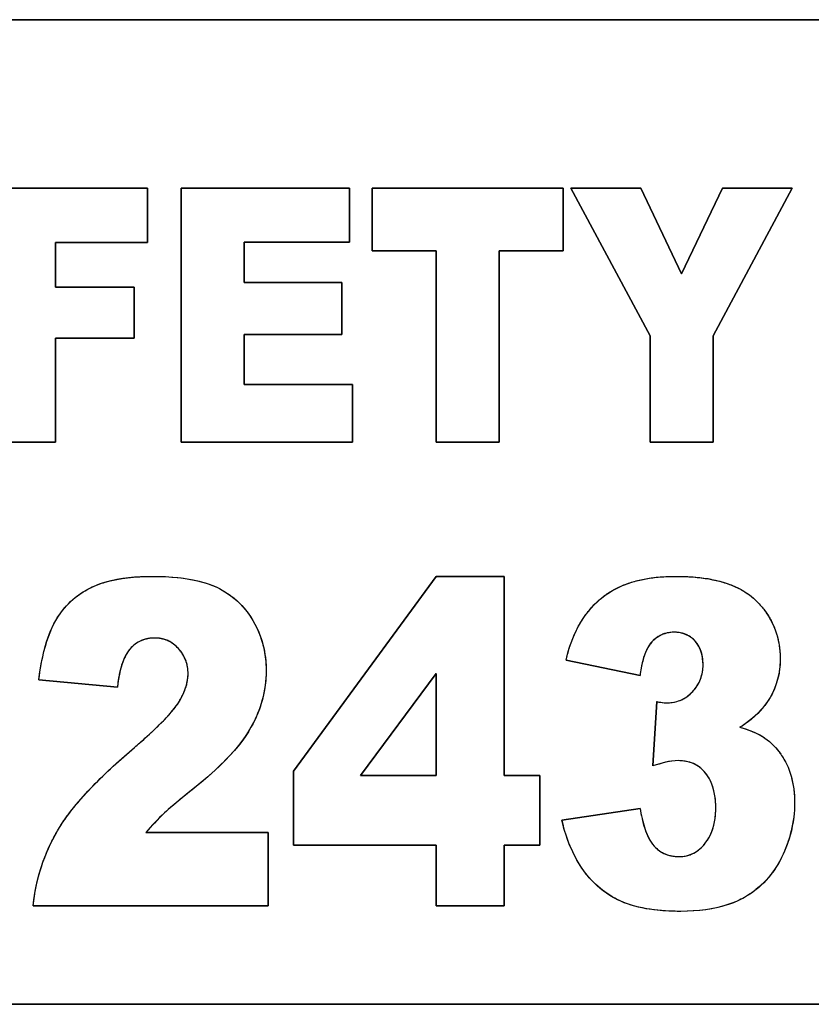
# Model space of a CAD drawing. Header units: millimetres. Extents: x 0 to 420, y 0 to 297.
# Tile 14 of 34: x 219.58 to 222.07, y 112.12 to 115.22. Entities that reach past the tile are written whole.
import ezdxf

# ---------------------------------------------------------------- set-up
doc = ezdxf.new("R2010")
doc.units = ezdxf.units.MM
doc.header["$LTSCALE"] = 23.1
doc.layers.add('000', color=7, linetype='CONTINUOUS')
doc.layers.add('03___PRT_ALL_CURVES', color=7, linetype='CONTINUOUS')

msp = doc.modelspace()

# ---------------------------------------------------------------- linework, layer by layer
at = {"layer": '000', "color": 7, "linetype": 'Continuous'}
for p, q in [((225.4534, 115.2211), (218.2234, 115.2211)), ((219.4909, 114.6911), (219.9799, 114.6911)), ((219.9799, 114.6911), (219.9799, 114.5192)), ((220.086, 114.6911), (220.6159, 114.6911)), ((220.086, 113.8911), (220.086, 114.6911)), ((220.6159, 114.6911), (220.6159, 114.5203)), ((220.6871, 114.6911), (221.2882, 114.6911)), ((220.6871, 114.4936), (220.6871, 114.6911)), ((221.2882, 114.6911), (221.2882, 114.4936)), ((221.3131, 114.6911), (221.5327, 114.6911)), ((221.5624, 114.2262), (221.3131, 114.6911)), ((221.5327, 114.6911), (221.6615, 114.421)), ((221.6615, 114.421), (221.7907, 114.6911)), ((222.0094, 114.6911), (221.7606, 114.2262)), ((221.7907, 114.6911), (222.0094, 114.6911)), ((219.9799, 114.5192), (219.6896, 114.5192)), ((219.6896, 114.5192), (219.6896, 114.3795)), ((220.6159, 114.5203), (220.2842, 114.5203)), ((220.2842, 114.5203), (220.2842, 114.3932)), ((220.8888, 114.4936), (220.6871, 114.4936)), ((220.8888, 113.8911), (220.8888, 114.4936)), ((221.2882, 114.4936), (221.0866, 114.4936)), ((221.0866, 114.4936), (221.0866, 113.8911)), ((220.2842, 114.3932), (220.5919, 114.3932)), ((220.5919, 114.3932), (220.5919, 114.23)), ((219.6896, 114.3795), (219.9375, 114.3795)), ((219.9375, 114.3795), (219.9375, 114.218)), ((219.9375, 114.218), (219.6896, 114.218)), ((219.6896, 114.218), (219.6896, 113.8911)), ((220.5919, 114.23), (220.2842, 114.23)), ((220.2842, 114.23), (220.2842, 114.0723)), ((221.5624, 113.8911), (221.5624, 114.2262)), ((221.7606, 114.2262), (221.7606, 113.8911)), ((220.2842, 114.0723), (220.6255, 114.0723)), ((220.6255, 114.0723), (220.6255, 113.8911)), ((219.6896, 113.8911), (219.4909, 113.8911)), ((220.6255, 113.8911), (220.086, 113.8911)), ((221.0866, 113.8911), (220.8888, 113.8911)), ((221.7606, 113.8911), (221.5624, 113.8911)), ((220.4392, 112.8548), (220.8883, 113.4685)), ((220.8883, 113.4685), (221.1032, 113.4685)), ((221.1032, 113.4685), (221.1032, 112.8416)), ((221.5306, 113.1561), (221.2975, 113.2041)), ((220.8883, 113.1624), (220.6504, 112.8416)), ((220.8883, 112.8416), (220.8883, 113.1624)), ((219.8847, 113.1199), (219.6377, 113.1429)), ((221.5711, 112.8715), (221.5838, 113.074)), ((220.4392, 112.6217), (220.4392, 112.8548)), ((220.6504, 112.8416), (220.8883, 112.8416)), ((221.1032, 112.8416), (221.2146, 112.8416)), ((221.2146, 112.8416), (221.2146, 112.6217)), ((221.2842, 112.7004), (221.5306, 112.7379)), ((219.9743, 112.6621), (220.3593, 112.6621)), ((220.3593, 112.6621), (220.3593, 112.4311)), ((220.8883, 112.6217), (220.4392, 112.6217)), ((220.8883, 112.4311), (220.8883, 112.6217)), ((221.2146, 112.6217), (221.1032, 112.6217)), ((221.1032, 112.6217), (221.1032, 112.4311)), ((220.3593, 112.4311), (219.6196, 112.4311)), ((221.1032, 112.4311), (220.8883, 112.4311)), ((218.2234, 112.1211), (225.4534, 112.1211))]:
    msp.add_line(p, q, dxfattribs=at)
for centre, radius, start, end in [((221.6426, 113.2104), 0.0821, 40.9927, 49.4085), ((219.9925, 113.1805), 0.0903, 138.6561, 143.6034), ((221.6194, 113.1715), 0.1007, 285.4546, 297.9857), ((221.6504, 113.3056), 0.3681, 301.9637, 303.8854), ((221.9144, 112.8552), 0.649, 193.8044, 195.2428)]:
    msp.add_arc(centre, radius, start, end, dxfattribs=at)
for points, knots in [([(219.7999, 113.4323), (219.8149, 113.4398), (219.8777, 113.4632), (219.9455, 113.4685), (219.9955, 113.4685)], [0, 0, 0, 0, 0.250477, 1, 1, 1, 1]), ([(219.9955, 113.4685), (220.0298, 113.4685), (220.0985, 113.4649), (220.1665, 113.4487), (220.1975, 113.4341)], [0, 0, 0, 0, 0.500556, 1, 1, 1, 1]), ([(221.409, 113.4001), (221.4407, 113.4263), (221.5189, 113.4615), (221.6018, 113.4685), (221.6431, 113.4685)], [0, 0, 0, 0, 0.498839, 1, 1, 1, 1]), ([(221.6431, 113.4685), (221.7096, 113.4685), (221.8027, 113.4592), (221.878, 113.4091), (221.8941, 113.3937)], [0, 0, 0, 0, 0.748824, 1, 1, 1, 1]), ([(219.6908, 113.3295), (219.7034, 113.3514), (219.735, 113.392), (219.7774, 113.421), (219.7999, 113.4323)], [0, 0, 0, 0, 0.499989, 1, 1, 1, 1]), ([(220.1975, 113.4341), (220.2212, 113.4231), (220.2656, 113.3937), (220.2982, 113.3519), (220.3114, 113.3293)], [0, 0, 0, 0, 0.499906, 1, 1, 1, 1]), ([(221.2975, 113.2041), (221.306, 113.2413), (221.3309, 113.3144), (221.3797, 113.3758), (221.409, 113.4001)], [0, 0, 0, 0, 0.50063, 1, 1, 1, 1]), ([(221.8941, 113.3937), (221.9189, 113.3698), (221.9603, 113.3116), (221.9718, 113.2414), (221.9718, 113.2069)], [0, 0, 0, 0, 0.499804, 1, 1, 1, 1]), ([(219.6377, 113.1429), (219.6416, 113.1752), (219.6526, 113.2392), (219.6746, 113.3014), (219.6908, 113.3295)], [0, 0, 0, 0, 0.500464, 1, 1, 1, 1]), ([(220.3114, 113.3293), (220.3254, 113.3057), (220.3469, 113.2542), (220.3532, 113.1989), (220.3532, 113.1714)], [0, 0, 0, 0, 0.499889, 1, 1, 1, 1]), ([(220.0021, 113.2744), (219.9877, 113.2744), (219.9582, 113.2691), (219.9343, 113.2509), (219.9248, 113.2401)], [0, 0, 0, 0, 0.500169, 1, 1, 1, 1]), ([(220.0772, 113.241), (220.0678, 113.2514), (220.0448, 113.2693), (220.0161, 113.2744), (220.0021, 113.2744)], [0, 0, 0, 0, 0.499968, 1, 1, 1, 1]), ([(220.1074, 113.1617), (220.1074, 113.1761), (220.1027, 113.2053), (220.0868, 113.2303), (220.0772, 113.241)], [0, 0, 0, 0, 0.500029, 1, 1, 1, 1]), ([(221.6964, 113.106), (221.7068, 113.1173), (221.724, 113.1437), (221.7291, 113.1749), (221.7291, 113.1902)], [0, 0, 0, 0, 0.499957, 1, 1, 1, 1]), ([(220.3532, 113.1714), (220.3532, 113.1404), (220.3449, 113.0781), (220.3206, 113.0203), (220.3055, 112.9932)], [0, 0, 0, 0, 0.499894, 1, 1, 1, 1]), ([(219.9386, 112.93), (219.9637, 112.9513), (220.0008, 112.9842), (220.0469, 113.0313), (220.0682, 113.0568), (220.077, 113.0707)], [0, 0, 0, 0, 0.500051, 0.750058, 1, 1, 1, 1]), ([(220.3055, 112.9932), (220.2849, 112.9561), (220.2298, 112.8898), (220.1659, 112.8337), (220.1328, 112.807)], [0, 0, 0, 0, 0.499534, 1, 1, 1, 1]), ([(219.6964, 112.6677), (219.7264, 112.7192), (219.8051, 112.8109), (219.8931, 112.8913), (219.9386, 112.93)], [0, 0, 0, 0, 0.499602, 1, 1, 1, 1]), ([(221.7368, 112.8491), (221.7266, 112.8616), (221.7002, 112.8828), (221.6672, 112.8882), (221.651, 112.8882)], [0, 0, 0, 0, 0.49955, 1, 1, 1, 1]), ([(221.769, 112.7393), (221.769, 112.7683), (221.7636, 112.8085), (221.7429, 112.8416), (221.7368, 112.8491)], [0, 0, 0, 0, 0.7487, 1, 1, 1, 1]), ([(221.5306, 112.7379), (221.5341, 112.7168), (221.5431, 112.6753), (221.5609, 112.6346), (221.5753, 112.619)], [0, 0, 0, 0, 0.501367, 1, 1, 1, 1]), ([(221.6534, 112.5863), (221.6692, 112.5863), (221.7016, 112.5935), (221.726, 112.6155), (221.7358, 112.628)], [0, 0, 0, 0, 0.499562, 1, 1, 1, 1]), ([(221.5753, 112.619), (221.5852, 112.6084), (221.6095, 112.5908), (221.639, 112.5862), (221.6534, 112.5863)], [0, 0, 0, 0, 0.499633, 1, 1, 1, 1]), ([(221.9764, 112.5836), (221.9636, 112.5577), (221.9311, 112.5087), (221.8849, 112.4721), (221.8597, 112.4578)], [0, 0, 0, 0, 0.500151, 1, 1, 1, 1]), ([(221.6595, 112.4137), (221.6269, 112.4137), (221.5619, 112.4171), (221.4977, 112.4328), (221.4682, 112.4464)], [0, 0, 0, 0, 0.500528, 1, 1, 1, 1]), ([(221.8597, 112.4578), (221.8447, 112.4493), (221.7814, 112.4214), (221.7111, 112.4138), (221.6595, 112.4137)], [0, 0, 0, 0, 0.250717, 1, 1, 1, 1])]:
    msp.add_open_spline(points, degree=3, knots=knots, dxfattribs=at)
for points in [[(221.6242, 113.2916), (221.603, 113.2889), (221.5818, 113.2777), (221.5675, 113.2619)], [(221.6383, 113.2925), (221.6336, 113.2925), (221.6289, 113.2922), (221.6242, 113.2916)], [(221.696, 113.2728), (221.6806, 113.286), (221.6586, 113.2924), (221.6383, 113.2925)], [(221.5549, 113.2439), (221.5441, 113.2243), (221.5381, 113.202), (221.5341, 113.1799)], [(221.5675, 113.2619), (221.5626, 113.2564), (221.5584, 113.2503), (221.5549, 113.2439)], [(221.7291, 113.1902), (221.7291, 113.2162), (221.7217, 113.2447), (221.7046, 113.2643)], [(219.9199, 113.234), (219.9041, 113.2126), (219.8963, 113.1857), (219.8909, 113.1596)], [(221.9718, 113.2069), (221.9718, 113.1657), (221.9611, 113.1229), (221.9403, 113.0873)], [(219.8909, 113.1596), (219.8882, 113.1465), (219.8862, 113.1332), (219.8847, 113.1199)], [(220.077, 113.0707), (220.0941, 113.0977), (220.1074, 113.1297), (220.1074, 113.1617)], [(221.5341, 113.1799), (221.5327, 113.172), (221.5315, 113.1641), (221.5306, 113.1561)], [(221.6666, 113.0826), (221.6778, 113.0885), (221.6879, 113.0967), (221.6964, 113.106)], [(221.5838, 113.074), (221.5944, 113.0718), (221.6051, 113.0704), (221.6159, 113.0705)], [(221.6159, 113.0705), (221.6261, 113.0705), (221.6364, 113.0718), (221.6462, 113.0745)], [(221.9403, 113.0873), (221.9199, 113.0523), (221.8893, 113.0226), (221.8557, 113)], [(221.8453, 112.9933), (221.8728, 112.9854), (221.9006, 112.9755), (221.9239, 112.959)], [(221.9239, 112.959), (221.9432, 112.9453), (221.9603, 112.9278), (221.9739, 112.9084)], [(221.9739, 112.9084), (221.9809, 112.8983), (221.9871, 112.8875), (221.9924, 112.8764)], [(221.651, 112.8882), (221.6238, 112.8882), (221.597, 112.88), (221.5711, 112.8715)], [(221.9924, 112.8764), (222.0039, 112.8524), (222.011, 112.826), (222.0144, 112.7997)], [(220.1328, 112.807), (220.099, 112.7799), (220.0649, 112.7532), (220.0331, 112.7238)], [(222.0144, 112.7997), (222.0164, 112.7848), (222.0172, 112.7697), (222.0172, 112.7546)], [(222.0172, 112.7546), (222.0172, 112.696), (222.0025, 112.6361), (221.9764, 112.5836)], [(220.0331, 112.7238), (220.0123, 112.7045), (219.9932, 112.6833), (219.9743, 112.6621)], [(221.7669, 112.7062), (221.7684, 112.7172), (221.769, 112.7283), (221.769, 112.7393)], [(221.7358, 112.628), (221.7531, 112.6501), (221.7631, 112.6784), (221.7669, 112.7062)], [(219.6196, 112.4311), (219.6279, 112.5136), (219.6547, 112.596), (219.6964, 112.6677)], [(221.3532, 112.5417), (221.3225, 112.5841), (221.302, 112.6341), (221.2883, 112.6846)], [(221.4682, 112.4464), (221.423, 112.4674), (221.3824, 112.5014), (221.3532, 112.5417)]]:
    msp.add_open_spline(points, degree=3, dxfattribs=at)
at = {"layer": '03___PRT_ALL_CURVES', "color": 4, "linetype": 'Continuous'}
for p, q in [((218.2234, 115.2211), (225.4534, 115.2211)), ((219.9799, 114.6911), (219.4909, 114.6911)), ((219.9799, 114.5192), (219.9799, 114.6911)), ((220.6159, 114.6911), (220.086, 114.6911)), ((220.086, 114.6911), (220.086, 113.8911)), ((220.6159, 114.5203), (220.6159, 114.6911)), ((221.2882, 114.6911), (220.6871, 114.6911)), ((220.6871, 114.6911), (220.6871, 114.4936)), ((221.2882, 114.4936), (221.2882, 114.6911)), ((221.5327, 114.6911), (221.3131, 114.6911)), ((221.3131, 114.6911), (221.5624, 114.2262)), ((221.6615, 114.421), (221.5327, 114.6911)), ((221.7907, 114.6911), (221.6615, 114.421)), ((221.7606, 114.2262), (222.0094, 114.6911)), ((222.0094, 114.6911), (221.7907, 114.6911)), ((219.6896, 114.5192), (219.9799, 114.5192)), ((219.6896, 114.3795), (219.6896, 114.5192)), ((220.2842, 114.5203), (220.6159, 114.5203)), ((220.2842, 114.3932), (220.2842, 114.5203)), ((220.6871, 114.4936), (220.8888, 114.4936)), ((220.8888, 114.4936), (220.8888, 113.8911)), ((221.0866, 114.4936), (221.2882, 114.4936)), ((221.0866, 113.8911), (221.0866, 114.4936)), ((220.5919, 114.3932), (220.2842, 114.3932)), ((220.5919, 114.23), (220.5919, 114.3932)), ((219.9375, 114.3795), (219.6896, 114.3795)), ((219.9375, 114.218), (219.9375, 114.3795)), ((219.6896, 114.218), (219.9375, 114.218)), ((219.6896, 113.8911), (219.6896, 114.218)), ((220.2842, 114.23), (220.5919, 114.23)), ((220.2842, 114.0723), (220.2842, 114.23)), ((221.5624, 114.2262), (221.5624, 113.8911)), ((221.7606, 113.8911), (221.7606, 114.2262)), ((220.6255, 114.0723), (220.2842, 114.0723)), ((220.6255, 113.8911), (220.6255, 114.0723)), ((219.4909, 113.8911), (219.6896, 113.8911)), ((220.086, 113.8911), (220.6255, 113.8911)), ((220.8888, 113.8911), (221.0866, 113.8911)), ((221.5624, 113.8911), (221.7606, 113.8911)), ((219.8831, 113.4591), (219.8998, 113.4619)), ((219.8998, 113.4619), (219.917, 113.4643)), ((219.917, 113.4643), (219.9354, 113.4661)), ((219.9354, 113.4661), (219.955, 113.4674)), ((219.9955, 113.4685), (220.0155, 113.4683)), ((220.0155, 113.4683), (220.0361, 113.4676)), ((220.0361, 113.4676), (220.0559, 113.4664)), ((220.0559, 113.4664), (220.0752, 113.4646)), ((220.0752, 113.4646), (220.0934, 113.4624)), ((220.0934, 113.4624), (220.11, 113.4599)), ((220.8883, 113.4685), (220.4392, 112.8548)), ((221.1032, 113.4685), (220.8883, 113.4685)), ((221.1032, 112.8416), (221.1032, 113.4685)), ((219.7882, 113.4261), (219.7999, 113.4323)), ((219.7999, 113.4323), (219.8116, 113.4378)), ((219.8116, 113.4378), (219.8243, 113.4429)), ((219.8243, 113.4429), (219.838, 113.4477)), ((219.838, 113.4477), (219.8523, 113.452)), ((219.8523, 113.452), (219.8672, 113.4558)), ((219.8672, 113.4558), (219.8831, 113.4591)), ((220.11, 113.4599), (220.1262, 113.4569)), ((220.1262, 113.4569), (220.142, 113.4533)), ((220.142, 113.4533), (220.1569, 113.4493)), ((220.1569, 113.4493), (220.1708, 113.4448)), ((220.1708, 113.4448), (220.1842, 113.4399)), ((220.1842, 113.4399), (220.1975, 113.4341)), ((220.1975, 113.4341), (220.2091, 113.4284)), ((219.7461, 113.3967), (219.756, 113.4047)), ((219.756, 113.4047), (219.7664, 113.4124)), ((219.7664, 113.4124), (219.777, 113.4194)), ((219.777, 113.4194), (219.7882, 113.4261)), ((220.2091, 113.4284), (220.2204, 113.4221)), ((220.2204, 113.4221), (220.2317, 113.4149)), ((220.2317, 113.4149), (220.2421, 113.4076)), ((220.2421, 113.4076), (220.2521, 113.3998)), ((220.2521, 113.3998), (220.2621, 113.3911)), ((219.7116, 113.3605), (219.7196, 113.3702)), ((219.7196, 113.3702), (219.7283, 113.3798)), ((219.7283, 113.3798), (219.7369, 113.3884)), ((219.7369, 113.3884), (219.7461, 113.3967)), ((220.2621, 113.3911), (220.2712, 113.3823)), ((220.2712, 113.3823), (220.2799, 113.373)), ((220.2799, 113.373), (220.2885, 113.3628)), ((219.6908, 113.3295), (219.6972, 113.3401)), ((219.6972, 113.3401), (219.7042, 113.3504)), ((219.7042, 113.3504), (219.7116, 113.3605)), ((220.2885, 113.3628), (220.2965, 113.3523)), ((220.2965, 113.3523), (220.3038, 113.3416)), ((220.3038, 113.3416), (220.3114, 113.3293)), ((219.6728, 113.2922), (219.6785, 113.3055)), ((220.3114, 113.3293), (220.3179, 113.3178)), ((220.3179, 113.3178), (220.3239, 113.3059)), ((220.3239, 113.3059), (220.3294, 113.2936)), ((219.6627, 113.2642), (219.6676, 113.2786)), ((219.6676, 113.2786), (219.6728, 113.2922)), ((220.3294, 113.2936), (220.3344, 113.281)), ((220.3344, 113.281), (220.3388, 113.2681)), ((219.6537, 113.2321), (219.658, 113.2486)), ((219.658, 113.2486), (219.6627, 113.2642)), ((220.3388, 113.2681), (220.3427, 113.2546)), ((220.3427, 113.2546), (220.3459, 113.2417)), ((219.6462, 113.198), (219.6497, 113.2152)), ((219.6497, 113.2152), (219.6537, 113.2321)), ((219.9153, 113.2273), (219.9108, 113.2194)), ((219.92, 113.2342), (219.9153, 113.2273)), ((219.9248, 113.2401), (219.92, 113.2342)), ((220.3459, 113.2417), (220.3485, 113.2285)), ((220.3485, 113.2285), (220.3505, 113.2149)), ((220.3505, 113.2149), (220.352, 113.2009)), ((221.2975, 113.2041), (221.3024, 113.2238)), ((219.6431, 113.1804), (219.6462, 113.198)), ((219.8967, 113.1831), (219.8937, 113.1718)), ((219.8999, 113.1934), (219.8967, 113.1831)), ((219.9033, 113.2028), (219.8999, 113.1934)), ((220.352, 113.2009), (220.3529, 113.1865)), ((220.3529, 113.1865), (220.3532, 113.1714)), ((221.2975, 113.2041), (221.5306, 113.1561)), ((221.9709, 113.1852), (221.9697, 113.1738)), ((219.6377, 113.1429), (219.64, 113.1604)), ((219.64, 113.1604), (219.6431, 113.1804)), ((219.891, 113.1599), (219.8887, 113.1476)), ((219.8937, 113.1718), (219.891, 113.1599)), ((220.6504, 112.8416), (220.8883, 113.1624)), ((220.8883, 113.1624), (220.8883, 112.8416)), ((221.9663, 113.1538), (221.9638, 113.1436)), ((219.6377, 113.1429), (219.8847, 113.1199)), ((219.8866, 113.1346), (219.8847, 113.1199)), ((219.8887, 113.1476), (219.8866, 113.1346)), ((220.3503, 113.1258), (220.348, 113.1109)), ((220.3519, 113.1407), (220.3503, 113.1258)), ((221.9575, 113.1237), (221.9537, 113.1141)), ((221.9608, 113.1334), (221.9575, 113.1237)), ((221.9638, 113.1436), (221.9608, 113.1334)), ((220.345, 113.0956), (220.3413, 113.0806)), ((220.348, 113.1109), (220.345, 113.0956)), ((221.9537, 113.1141), (221.9495, 113.1047)), ((220.064, 113.0526), (220.0711, 113.062)), ((220.0711, 113.062), (220.077, 113.0707)), ((220.3369, 113.0655), (220.3319, 113.0507)), ((220.3413, 113.0806), (220.3369, 113.0655)), ((221.5838, 113.074), (221.5711, 112.8715)), ((221.596, 113.0719), (221.6068, 113.0708)), ((221.6068, 113.0708), (221.6159, 113.0705)), ((221.9228, 113.0614), (221.916, 113.0531)), ((221.9291, 113.0699), (221.9228, 113.0614)), ((221.9349, 113.0785), (221.9291, 113.0699)), ((221.9403, 113.0873), (221.9349, 113.0785)), ((220.037, 113.0215), (220.048, 113.0335)), ((220.048, 113.0335), (220.056, 113.0427)), ((220.056, 113.0427), (220.064, 113.0526)), ((220.3263, 113.0364), (220.3203, 113.0224)), ((220.3319, 113.0507), (220.3263, 113.0364)), ((221.8932, 113.0293), (221.8846, 113.0218)), ((221.9013, 113.0371), (221.8932, 113.0293)), ((221.9089, 113.045), (221.9013, 113.0371)), ((221.916, 113.0531), (221.9089, 113.045)), ((220.0016, 112.9862), (220.0137, 112.9978)), ((220.0137, 112.9978), (220.0265, 113.0106)), ((220.0265, 113.0106), (220.037, 113.0215)), ((220.3135, 113.0083), (220.3055, 112.9932)), ((220.3203, 113.0224), (220.3135, 113.0083)), ((221.8562, 113.0004), (221.8453, 112.9933)), ((221.8661, 113.0073), (221.8562, 113.0004)), ((221.8756, 113.0145), (221.8661, 113.0073)), ((221.8846, 113.0218), (221.8756, 113.0145)), ((219.9715, 112.9586), (219.9855, 112.9713)), ((219.9855, 112.9713), (220.0016, 112.9862)), ((220.2876, 112.9643), (220.2772, 112.9499)), ((220.2971, 112.9789), (220.2876, 112.9643)), ((220.3055, 112.9932), (220.2971, 112.9789)), ((221.8453, 112.9933), (221.8616, 112.9883)), ((221.8616, 112.9883), (221.8765, 112.983)), ((221.8765, 112.983), (221.89, 112.9775)), ((221.89, 112.9775), (221.9026, 112.9716)), ((220.266, 112.9355), (220.2535, 112.9206)), ((220.2772, 112.9499), (220.266, 112.9355)), ((219.8819, 112.8802), (219.9067, 112.9024)), ((219.9067, 112.9024), (219.9386, 112.93)), ((220.2398, 112.9052), (220.2246, 112.8892)), ((220.2535, 112.9206), (220.2398, 112.9052)), ((219.854, 112.8542), (219.8819, 112.8802)), ((220.2078, 112.8726), (220.1922, 112.858)), ((220.2246, 112.8892), (220.2078, 112.8726)), ((221.5884, 112.8769), (221.5711, 112.8715)), ((221.6034, 112.881), (221.5884, 112.8769)), ((221.6171, 112.8842), (221.6034, 112.881)), ((221.6294, 112.8864), (221.6171, 112.8842)), ((221.6412, 112.8878), (221.6294, 112.8864)), ((221.651, 112.8882), (221.6412, 112.8878)), ((221.9924, 112.8764), (221.9965, 112.8673)), ((219.8323, 112.8332), (219.854, 112.8542)), ((220.1739, 112.8415), (220.1534, 112.8239)), ((220.1922, 112.858), (220.1739, 112.8415)), ((220.4392, 112.8548), (220.4392, 112.6217)), ((220.8883, 112.8416), (220.6504, 112.8416)), ((221.2146, 112.8416), (221.1032, 112.8416)), ((221.2146, 112.6217), (221.2146, 112.8416)), ((221.9965, 112.8673), (222.0001, 112.8584)), ((222.0061, 112.8403), (222.0087, 112.8306)), ((219.7872, 112.7865), (219.8084, 112.8091)), ((219.8084, 112.8091), (219.8323, 112.8332)), ((220.1534, 112.8239), (220.1328, 112.807)), ((222.0087, 112.8306), (222.0109, 112.8206)), ((222.0109, 112.8206), (222.0129, 112.8102)), ((222.0129, 112.8102), (222.0144, 112.7996)), ((219.7694, 112.7667), (219.7872, 112.7865)), ((220.1058, 112.7852), (220.0936, 112.7752)), ((220.1185, 112.7955), (220.1058, 112.7852)), ((220.1328, 112.807), (220.1185, 112.7955)), ((222.0144, 112.7996), (222.0157, 112.7887)), ((222.0157, 112.7887), (222.0165, 112.7776)), ((220.0611, 112.7483), (220.0532, 112.7415)), ((220.0699, 112.7557), (220.0611, 112.7483)), ((220.0809, 112.7648), (220.0699, 112.7557)), ((220.0936, 112.7752), (220.0809, 112.7648)), ((220.0331, 112.7238), (220.0245, 112.7156)), ((220.0391, 112.7292), (220.0331, 112.7238)), ((220.0458, 112.7351), (220.0391, 112.7292)), ((220.0532, 112.7415), (220.0458, 112.7351)), ((221.5306, 112.7379), (221.2842, 112.7004)), ((221.5306, 112.7379), (221.5333, 112.7231)), ((221.5333, 112.7231), (221.536, 112.7099)), ((220.0012, 112.6917), (219.9922, 112.682)), ((220.0088, 112.6997), (220.0012, 112.6917)), ((220.0162, 112.7073), (220.0088, 112.6997)), ((220.0245, 112.7156), (220.0162, 112.7073)), ((221.2885, 112.6839), (221.2842, 112.7004)), ((221.536, 112.7099), (221.5389, 112.6977)), ((221.5389, 112.6977), (221.5421, 112.6861)), ((221.5421, 112.6861), (221.5455, 112.6751)), ((222.0127, 112.6961), (222.0101, 112.6816)), ((222.0147, 112.7105), (222.0127, 112.6961)), ((219.9922, 112.682), (219.9743, 112.6621)), ((220.3593, 112.6621), (219.9743, 112.6621)), ((220.3593, 112.4311), (220.3593, 112.6621)), ((221.293, 112.6681), (221.2885, 112.6839)), ((221.2978, 112.6532), (221.293, 112.6681)), ((221.5455, 112.6751), (221.549, 112.6651)), ((221.549, 112.6651), (221.5527, 112.6558)), ((221.5527, 112.6558), (221.5569, 112.6466)), ((221.7574, 112.6672), (221.7606, 112.6768)), ((222.007, 112.6674), (222.0033, 112.6532)), ((222.0101, 112.6816), (222.007, 112.6674)), ((219.6672, 112.6108), (219.6763, 112.6302)), ((221.3025, 112.6397), (221.2978, 112.6532)), ((221.3078, 112.6258), (221.3025, 112.6397)), ((221.3136, 112.612), (221.3078, 112.6258)), ((221.5569, 112.6466), (221.5612, 112.6386)), ((221.5702, 112.625), (221.5753, 112.619)), ((221.7358, 112.628), (221.7413, 112.6357)), ((221.9943, 112.6252), (221.989, 112.6115)), ((221.9991, 112.6391), (221.9943, 112.6252)), ((222.0033, 112.6532), (221.9991, 112.6391)), ((219.659, 112.5914), (219.6672, 112.6108)), ((220.4392, 112.6217), (220.8883, 112.6217)), ((220.8883, 112.6217), (220.8883, 112.4311)), ((221.1032, 112.6217), (221.2146, 112.6217)), ((221.1032, 112.4311), (221.1032, 112.6217)), ((221.3196, 112.5988), (221.3136, 112.612)), ((221.3258, 112.5862), (221.3196, 112.5988)), ((221.9831, 112.5977), (221.9764, 112.5836)), ((221.989, 112.6115), (221.9831, 112.5977)), ((219.6447, 112.552), (219.6515, 112.5718)), ((219.6515, 112.5718), (219.659, 112.5914)), ((221.3323, 112.5743), (221.3258, 112.5862)), ((221.3391, 112.5629), (221.3323, 112.5743)), ((221.346, 112.5521), (221.3391, 112.5629)), ((221.97, 112.5712), (221.9622, 112.5579)), ((221.9764, 112.5836), (221.97, 112.5712)), ((219.6334, 112.5119), (219.6387, 112.532)), ((219.6387, 112.532), (219.6447, 112.552)), ((221.3532, 112.5417), (221.346, 112.5521)), ((221.3614, 112.5309), (221.3532, 112.5417)), ((221.3694, 112.5212), (221.3614, 112.5309)), ((221.9459, 112.5338), (221.937, 112.5225)), ((221.9542, 112.5454), (221.9459, 112.5338)), ((221.9622, 112.5579), (221.9542, 112.5454)), ((219.6288, 112.4915), (219.6334, 112.5119)), ((221.3776, 112.512), (221.3694, 112.5212)), ((221.3862, 112.5032), (221.3776, 112.512)), ((221.3954, 112.4945), (221.3862, 112.5032)), ((221.9175, 112.5013), (221.9072, 112.4917)), ((221.9272, 112.5113), (221.9175, 112.5013)), ((221.937, 112.5225), (221.9272, 112.5113)), ((219.6218, 112.4501), (219.6249, 112.4707)), ((219.6249, 112.4707), (219.6288, 112.4915)), ((221.405, 112.4861), (221.3954, 112.4945)), ((221.4148, 112.4784), (221.405, 112.4861)), ((221.425, 112.471), (221.4148, 112.4784)), ((221.4353, 112.4642), (221.425, 112.471)), ((221.8844, 112.4736), (221.8725, 112.4655)), ((221.8957, 112.4821), (221.8844, 112.4736)), ((221.9072, 112.4917), (221.8957, 112.4821)), ((219.6196, 112.4311), (219.6218, 112.4501)), ((221.4459, 112.4579), (221.4353, 112.4642)), ((221.4568, 112.452), (221.4459, 112.4579)), ((221.4682, 112.4464), (221.4568, 112.452)), ((221.4809, 112.441), (221.4682, 112.4464)), ((221.4938, 112.4362), (221.4809, 112.441)), ((221.8194, 112.4391), (221.8041, 112.4338)), ((221.8339, 112.4449), (221.8194, 112.4391)), ((221.8472, 112.4512), (221.8339, 112.4449)), ((221.8597, 112.4578), (221.8472, 112.4512)), ((221.8725, 112.4655), (221.8597, 112.4578)), ((219.6196, 112.4311), (220.3593, 112.4311)), ((220.8883, 112.4311), (221.1032, 112.4311)), ((221.5071, 112.432), (221.4938, 112.4362)), ((221.5213, 112.4282), (221.5071, 112.432)), ((221.5363, 112.4247), (221.5213, 112.4282)), ((221.5516, 112.4219), (221.5363, 112.4247)), ((221.6028, 112.4157), (221.5847, 112.4174)), ((221.6216, 112.4146), (221.6028, 112.4157)), ((221.6409, 112.4139), (221.6216, 112.4146)), ((221.6595, 112.4137), (221.6409, 112.4139)), ((221.6803, 112.414), (221.6595, 112.4137)), ((221.7, 112.415), (221.6803, 112.414)), ((221.7192, 112.4166), (221.7, 112.415)), ((221.7375, 112.4189), (221.7192, 112.4166)), ((221.7549, 112.4216), (221.7375, 112.4189)), ((221.7717, 112.425), (221.7549, 112.4216)), ((221.7881, 112.429), (221.7717, 112.425)), ((221.8041, 112.4338), (221.7881, 112.429)), ((225.4534, 112.1211), (218.2234, 112.1211))]:
    msp.add_line(p, q, dxfattribs=at)
for points in [[(219.955, 113.4674), (219.9679, 113.4681), (219.9814, 113.4685), (219.9955, 113.4685)], [(221.528, 113.4564), (221.5349, 113.458), (221.542, 113.4595), (221.5492, 113.4608)], [(221.5492, 113.4608), (221.5562, 113.462), (221.5633, 113.4631), (221.5706, 113.4641)], [(221.5706, 113.4641), (221.5782, 113.4651), (221.586, 113.4659), (221.594, 113.4665)], [(221.594, 113.4665), (221.6018, 113.4672), (221.6098, 113.4677), (221.6179, 113.468)], [(221.6179, 113.468), (221.6262, 113.4683), (221.6346, 113.4685), (221.6431, 113.4685)], [(221.6431, 113.4685), (221.6523, 113.4685), (221.6613, 113.4683), (221.6701, 113.468)], [(221.6701, 113.468), (221.6795, 113.4677), (221.6887, 113.4672), (221.6976, 113.4665)], [(221.6976, 113.4665), (221.7063, 113.4658), (221.7149, 113.4649), (221.7232, 113.4639)], [(221.7232, 113.4639), (221.7314, 113.4629), (221.7393, 113.4617), (221.7471, 113.4603)], [(221.7471, 113.4603), (221.7551, 113.4589), (221.763, 113.4573), (221.7706, 113.4556)], [(221.4381, 113.4207), (221.4432, 113.4239), (221.4486, 113.4268), (221.454, 113.4297)], [(221.454, 113.4297), (221.4596, 113.4325), (221.4653, 113.4352), (221.4711, 113.4378)], [(221.4711, 113.4378), (221.477, 113.4403), (221.483, 113.4427), (221.4892, 113.445)], [(221.4892, 113.445), (221.4954, 113.4472), (221.5017, 113.4492), (221.5081, 113.4512)], [(221.5081, 113.4512), (221.5146, 113.4531), (221.5212, 113.4548), (221.528, 113.4564)], [(221.7706, 113.4556), (221.7779, 113.4539), (221.7849, 113.452), (221.7918, 113.45)], [(221.7918, 113.45), (221.7988, 113.4479), (221.8056, 113.4456), (221.8122, 113.4432)], [(221.8122, 113.4432), (221.8189, 113.4407), (221.8254, 113.4381), (221.8316, 113.4353)], [(221.8316, 113.4353), (221.8375, 113.4326), (221.8432, 113.4297), (221.8487, 113.4267)], [(221.3952, 113.3878), (221.3996, 113.3921), (221.4043, 113.3962), (221.409, 113.4001)], [(221.409, 113.4001), (221.4134, 113.4037), (221.418, 113.4072), (221.4226, 113.4106)], [(221.4226, 113.4106), (221.4276, 113.4141), (221.4328, 113.4175), (221.4381, 113.4207)], [(221.8487, 113.4267), (221.8544, 113.4236), (221.8598, 113.4203), (221.865, 113.4168)], [(221.865, 113.4168), (221.8703, 113.4133), (221.8754, 113.4097), (221.8802, 113.4058)], [(221.8802, 113.4058), (221.8851, 113.402), (221.8897, 113.3979), (221.8941, 113.3937)], [(221.3705, 113.3615), (221.3782, 113.3709), (221.3864, 113.3796), (221.3952, 113.3878)], [(221.8941, 113.3937), (221.8982, 113.3897), (221.9021, 113.3857), (221.9059, 113.3816)], [(221.9059, 113.3816), (221.9099, 113.3772), (221.9138, 113.3728), (221.9174, 113.3682)], [(221.9174, 113.3682), (221.9212, 113.3636), (221.9247, 113.3589), (221.928, 113.3541)], [(221.349, 113.3321), (221.3525, 113.3374), (221.3561, 113.3426), (221.3598, 113.3477)], [(221.3598, 113.3477), (221.3632, 113.3524), (221.3668, 113.3571), (221.3705, 113.3615)], [(221.928, 113.3541), (221.9312, 113.3496), (221.9342, 113.345), (221.937, 113.3403)], [(221.937, 113.3403), (221.9398, 113.3355), (221.9425, 113.3306), (221.9451, 113.3256)], [(219.6785, 113.3055), (219.6823, 113.314), (219.6864, 113.322), (219.6908, 113.3295)], [(221.3306, 113.2993), (221.3335, 113.3052), (221.3365, 113.3109), (221.3396, 113.3165)], [(221.3396, 113.3165), (221.3426, 113.3218), (221.3458, 113.327), (221.349, 113.3321)], [(221.9451, 113.3256), (221.9477, 113.3205), (221.9501, 113.3153), (221.9523, 113.31)], [(221.9523, 113.31), (221.9544, 113.3049), (221.9564, 113.2996), (221.9582, 113.2943)], [(220.0021, 113.2744), (219.9969, 113.2744), (219.9918, 113.2741), (219.9869, 113.2734)], [(220.017, 113.2734), (220.0122, 113.2741), (220.0072, 113.2744), (220.0021, 113.2744)], [(221.3153, 113.264), (221.3176, 113.2701), (221.32, 113.276), (221.3225, 113.2818)], [(221.3225, 113.2818), (221.325, 113.2878), (221.3277, 113.2936), (221.3306, 113.2993)], [(221.5875, 113.2788), (221.5839, 113.2766), (221.5805, 113.2741), (221.5772, 113.2713)], [(221.599, 113.2848), (221.595, 113.2831), (221.5912, 113.2811), (221.5875, 113.2788)], [(221.6111, 113.289), (221.6069, 113.2879), (221.6029, 113.2865), (221.599, 113.2848)], [(221.6244, 113.2916), (221.6198, 113.291), (221.6154, 113.2902), (221.6111, 113.289)], [(221.6383, 113.2925), (221.6335, 113.2925), (221.6289, 113.2922), (221.6244, 113.2916)], [(221.6645, 113.2892), (221.6564, 113.2914), (221.6476, 113.2925), (221.6383, 113.2925)], [(221.676, 113.2852), (221.6723, 113.2868), (221.6685, 113.2881), (221.6645, 113.2892)], [(221.6865, 113.2798), (221.6832, 113.2818), (221.6797, 113.2837), (221.676, 113.2852)], [(221.6962, 113.2726), (221.6931, 113.2753), (221.6899, 113.2777), (221.6865, 113.2798)], [(221.9582, 113.2943), (221.96, 113.2891), (221.9616, 113.2837), (221.963, 113.2783)], [(221.963, 113.2783), (221.9645, 113.2727), (221.9658, 113.267), (221.9669, 113.2612)], [(219.9354, 113.2506), (219.9317, 113.2474), (219.9282, 113.2439), (219.9248, 113.2401)], [(219.9467, 113.259), (219.9428, 113.2565), (219.939, 113.2537), (219.9354, 113.2506)], [(219.9593, 113.2658), (219.9549, 113.2638), (219.9507, 113.2616), (219.9467, 113.259)], [(219.9725, 113.2705), (219.968, 113.2692), (219.9636, 113.2676), (219.9593, 113.2658)], [(219.9869, 113.2734), (219.982, 113.2728), (219.9772, 113.2718), (219.9725, 113.2705)], [(220.0306, 113.2707), (220.0263, 113.2719), (220.0217, 113.2728), (220.017, 113.2734)], [(220.0437, 113.2659), (220.0395, 113.2678), (220.0351, 113.2694), (220.0306, 113.2707)], [(220.0556, 113.2595), (220.0518, 113.262), (220.0478, 113.2641), (220.0437, 113.2659)], [(220.067, 113.251), (220.0633, 113.2542), (220.0595, 113.257), (220.0556, 113.2595)], [(220.0772, 113.241), (220.0739, 113.2446), (220.0705, 113.248), (220.067, 113.251)], [(221.3024, 113.2238), (221.3042, 113.2306), (221.3062, 113.2373), (221.3083, 113.2438)], [(221.3083, 113.2438), (221.3105, 113.2507), (221.3128, 113.2574), (221.3153, 113.264)], [(221.5589, 113.2506), (221.5562, 113.2464), (221.5537, 113.2418), (221.5513, 113.2368)], [(221.5675, 113.2619), (221.5645, 113.2585), (221.5616, 113.2548), (221.5589, 113.2506)], [(221.5772, 113.2713), (221.5738, 113.2685), (221.5706, 113.2653), (221.5675, 113.2619)], [(221.7046, 113.2643), (221.702, 113.2673), (221.6992, 113.2701), (221.6962, 113.2726)], [(221.7121, 113.2543), (221.7098, 113.2579), (221.7073, 113.2612), (221.7046, 113.2643)], [(221.7182, 113.2435), (221.7164, 113.2473), (221.7143, 113.2509), (221.7121, 113.2543)], [(221.7229, 113.2316), (221.7216, 113.2357), (221.72, 113.2397), (221.7182, 113.2435)], [(221.9669, 113.2612), (221.968, 113.2554), (221.9689, 113.2495), (221.9697, 113.2435)], [(221.9697, 113.2435), (221.9704, 113.2377), (221.9709, 113.2319), (221.9713, 113.226)], [(219.9108, 113.2194), (219.9081, 113.2144), (219.9056, 113.2088), (219.9033, 113.2028)], [(220.0904, 113.2235), (220.0866, 113.2296), (220.0822, 113.2354), (220.0772, 113.241)], [(220.0971, 113.2109), (220.0951, 113.2152), (220.0929, 113.2194), (220.0904, 113.2235)], [(221.5446, 113.2206), (221.5425, 113.2148), (221.5406, 113.2085), (221.5389, 113.2018)], [(221.5513, 113.2368), (221.5489, 113.2318), (221.5467, 113.2264), (221.5446, 113.2206)], [(221.7264, 113.2186), (221.7255, 113.2231), (221.7243, 113.2274), (221.7229, 113.2316)], [(221.7284, 113.2049), (221.728, 113.2096), (221.7273, 113.2142), (221.7264, 113.2186)], [(221.9713, 113.226), (221.9716, 113.2197), (221.9718, 113.2134), (221.9718, 113.2069)], [(220.1022, 113.1976), (220.1008, 113.2021), (220.0991, 113.2065), (220.0971, 113.2109)], [(220.1056, 113.1836), (220.1047, 113.1883), (220.1036, 113.193), (220.1022, 113.1976)], [(220.1074, 113.1617), (220.1074, 113.1692), (220.1068, 113.1765), (220.1056, 113.1836)], [(221.5389, 113.2018), (221.5371, 113.195), (221.5356, 113.1878), (221.5342, 113.1801)], [(221.7282, 113.1741), (221.7288, 113.1794), (221.7291, 113.1847), (221.7291, 113.1902)], [(221.7291, 113.1902), (221.7291, 113.1952), (221.7289, 113.2001), (221.7284, 113.2049)], [(221.9718, 113.2069), (221.9718, 113.1995), (221.9715, 113.1923), (221.9709, 113.1852)], [(220.1066, 113.1468), (220.1071, 113.1518), (220.1074, 113.1567), (220.1074, 113.1617)], [(220.3532, 113.1714), (220.3532, 113.1611), (220.3528, 113.1509), (220.3519, 113.1407)], [(221.5342, 113.1801), (221.5328, 113.1725), (221.5316, 113.1645), (221.5306, 113.1561)], [(221.7209, 113.1447), (221.7227, 113.1493), (221.7242, 113.154), (221.7254, 113.1588)], [(221.7254, 113.1588), (221.7266, 113.1638), (221.7276, 113.1689), (221.7282, 113.1741)], [(221.9697, 113.1738), (221.9688, 113.167), (221.9677, 113.1603), (221.9663, 113.1538)], [(220.0997, 113.117), (220.1014, 113.122), (220.1028, 113.1269), (220.1039, 113.1318)], [(220.1039, 113.1318), (220.1051, 113.1368), (220.106, 113.1418), (220.1066, 113.1468)], [(221.7063, 113.118), (221.7093, 113.1222), (221.712, 113.1265), (221.7145, 113.1309)], [(221.7145, 113.1309), (221.7169, 113.1354), (221.7191, 113.14), (221.7209, 113.1447)], [(220.0859, 113.0858), (220.0888, 113.0911), (220.0914, 113.0964), (220.0937, 113.1016)], [(220.0937, 113.1016), (220.096, 113.1068), (220.098, 113.1119), (220.0997, 113.117)], [(221.6665, 113.0826), (221.6708, 113.0848), (221.6749, 113.0874), (221.6789, 113.0903)], [(221.6789, 113.0903), (221.6851, 113.0948), (221.6909, 113.1), (221.6964, 113.106)], [(221.6964, 113.106), (221.7, 113.1099), (221.7033, 113.1139), (221.7063, 113.118)], [(221.9495, 113.1047), (221.9467, 113.0988), (221.9436, 113.093), (221.9403, 113.0873)], [(220.077, 113.0707), (220.0802, 113.0758), (220.0832, 113.0808), (220.0859, 113.0858)], [(221.5838, 113.074), (221.5882, 113.0731), (221.5922, 113.0724), (221.596, 113.0719)], [(221.6159, 113.0705), (221.6212, 113.0705), (221.6263, 113.0708), (221.6313, 113.0715)], [(221.6313, 113.0715), (221.6384, 113.0724), (221.6452, 113.0739), (221.6517, 113.0762)], [(221.6517, 113.0762), (221.6568, 113.0779), (221.6617, 113.08), (221.6665, 113.0826)], [(221.9026, 112.9716), (221.9066, 112.9696), (221.9103, 112.9675), (221.9138, 112.9655)], [(221.9138, 112.9655), (221.9174, 112.9633), (221.9208, 112.9612), (221.9239, 112.959)], [(219.9386, 112.93), (219.9502, 112.9399), (219.9612, 112.9494), (219.9715, 112.9586)], [(221.9239, 112.959), (221.9287, 112.9556), (221.9333, 112.952), (221.9378, 112.9482)], [(221.9378, 112.9482), (221.9422, 112.9444), (221.9465, 112.9405), (221.9506, 112.9363)], [(221.9506, 112.9363), (221.9548, 112.9321), (221.9588, 112.9277), (221.9627, 112.9231)], [(221.9627, 112.9231), (221.9666, 112.9184), (221.9703, 112.9135), (221.9739, 112.9084)], [(221.9739, 112.9084), (221.9773, 112.9035), (221.9805, 112.8984), (221.9835, 112.8932)], [(221.6687, 112.8871), (221.663, 112.8879), (221.6571, 112.8882), (221.651, 112.8882)], [(221.6849, 112.8838), (221.6797, 112.8853), (221.6743, 112.8864), (221.6687, 112.8871)], [(221.6997, 112.8784), (221.695, 112.8805), (221.6901, 112.8823), (221.6849, 112.8838)], [(221.7134, 112.8707), (221.7091, 112.8736), (221.7045, 112.8762), (221.6997, 112.8784)], [(221.9835, 112.8932), (221.9867, 112.8878), (221.9896, 112.8822), (221.9924, 112.8764)], [(221.7259, 112.8608), (221.722, 112.8644), (221.7178, 112.8677), (221.7134, 112.8707)], [(221.7368, 112.8491), (221.7334, 112.8533), (221.7298, 112.8572), (221.7259, 112.8608)], [(221.7468, 112.8348), (221.7438, 112.8399), (221.7404, 112.8446), (221.7368, 112.8491)], [(222.0001, 112.8584), (222.0023, 112.8525), (222.0043, 112.8465), (222.0061, 112.8403)], [(221.7547, 112.8193), (221.7524, 112.8247), (221.7497, 112.8299), (221.7468, 112.8348)], [(221.761, 112.8018), (221.7592, 112.8079), (221.7571, 112.8137), (221.7547, 112.8193)], [(221.7654, 112.7829), (221.7643, 112.7895), (221.7628, 112.7958), (221.761, 112.8018)], [(221.7682, 112.7618), (221.7676, 112.7692), (221.7667, 112.7762), (221.7654, 112.7829)], [(219.7509, 112.7448), (219.7568, 112.752), (219.763, 112.7593), (219.7694, 112.7667)], [(221.769, 112.7393), (221.769, 112.7471), (221.7688, 112.7546), (221.7682, 112.7618)], [(222.0172, 112.7546), (222.0172, 112.7398), (222.0164, 112.725), (222.0147, 112.7105)], [(222.0165, 112.7776), (222.017, 112.7701), (222.0172, 112.7625), (222.0172, 112.7546)], [(219.7199, 112.704), (219.7244, 112.7105), (219.7293, 112.7172), (219.7344, 112.7239)], [(219.7344, 112.7239), (219.7396, 112.7307), (219.7451, 112.7377), (219.7509, 112.7448)], [(221.7652, 112.6954), (221.7665, 112.7022), (221.7674, 112.7093), (221.7681, 112.7167)], [(221.7681, 112.7167), (221.7687, 112.7239), (221.769, 112.7315), (221.769, 112.7393)], [(219.6964, 112.6677), (219.6998, 112.6735), (219.7034, 112.6794), (219.7073, 112.6853)], [(219.7073, 112.6853), (219.7112, 112.6915), (219.7154, 112.6977), (219.7199, 112.704)], [(221.7606, 112.6768), (221.7624, 112.6828), (221.7639, 112.689), (221.7652, 112.6954)], [(219.6763, 112.6302), (219.6825, 112.6428), (219.6892, 112.6553), (219.6964, 112.6677)], [(221.75, 112.6503), (221.7528, 112.6557), (221.7552, 112.6613), (221.7574, 112.6672)], [(221.5612, 112.6386), (221.5641, 112.6336), (221.5671, 112.6291), (221.5702, 112.625)], [(221.7243, 112.6152), (221.7283, 112.6191), (221.7321, 112.6233), (221.7358, 112.628)], [(221.7413, 112.6357), (221.7445, 112.6403), (221.7474, 112.6452), (221.75, 112.6503)], [(221.5753, 112.619), (221.5788, 112.6153), (221.5823, 112.6119), (221.586, 112.6089)], [(221.586, 112.6089), (221.5898, 112.6058), (221.5936, 112.6031), (221.5977, 112.6006)], [(221.5977, 112.6006), (221.6017, 112.5982), (221.6058, 112.5961), (221.6101, 112.5944)], [(221.6101, 112.5944), (221.6145, 112.5925), (221.619, 112.591), (221.6238, 112.5898)], [(221.6843, 112.5908), (221.6892, 112.5924), (221.6939, 112.5943), (221.6985, 112.5966)], [(221.6985, 112.5966), (221.7032, 112.599), (221.7077, 112.6017), (221.712, 112.6048)], [(221.712, 112.6048), (221.7162, 112.6079), (221.7203, 112.6113), (221.7243, 112.6152)], [(221.6238, 112.5898), (221.6283, 112.5886), (221.6329, 112.5878), (221.6377, 112.5872)], [(221.6377, 112.5872), (221.6428, 112.5866), (221.648, 112.5863), (221.6534, 112.5863)], [(221.6534, 112.5863), (221.6588, 112.5863), (221.664, 112.5866), (221.6691, 112.5874)], [(221.6691, 112.5874), (221.6743, 112.5881), (221.6794, 112.5893), (221.6843, 112.5908)], [(221.5847, 112.4174), (221.5732, 112.4186), (221.5621, 112.4201), (221.5516, 112.4219)]]:
    msp.add_open_spline(points, degree=3, dxfattribs=at)

doc.saveas('drawing.dxf')
